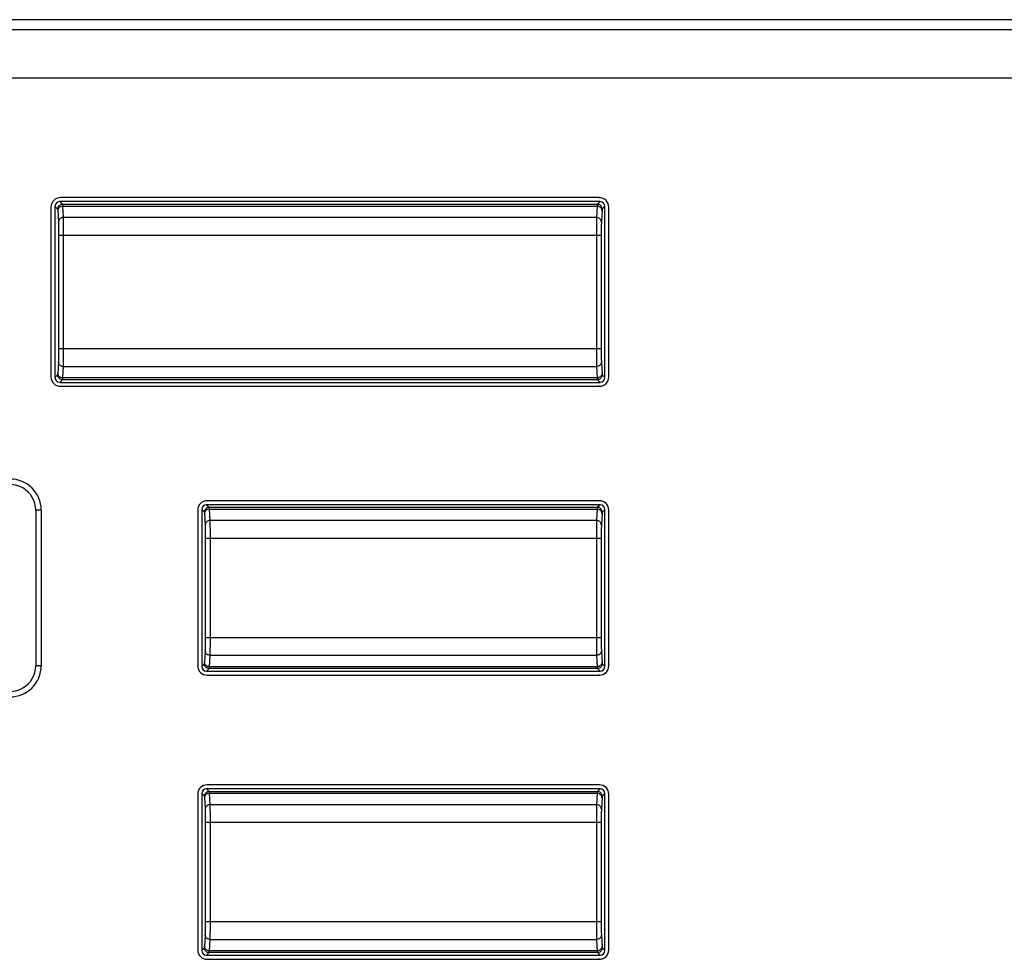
# Model space of a CAD drawing. Header units: millimetres. Extents: x 2431 to 3770, y -315 to 702.
# Tile 28 of 44: x 2837 to 2878, y -114 to -74. Entities that reach past the tile are written whole.
import ezdxf

# ---------------------------------------------------------------- set-up
doc = ezdxf.new("R2010")
doc.units = ezdxf.units.MM
doc.header["$LTSCALE"] = 65.395
doc.layers.add('57RB-40G1770DXF_CONTINUOUS_LINE', color=7, linetype='CONTINUOUS')
doc.layers.add('63FP-AG11570DXF_CONTINUOUS_LINE', color=7, linetype='CONTINUOUS')

msp = doc.modelspace()

# ---------------------------------------------------------------- linework, layer by layer
at = {"layer": '57RB-40G1770DXF_CONTINUOUS_LINE', "color": 7, "linetype": 'Continuous'}
for p, q in [((2838.176, -82.338), (2838.176, -89.572)), ((2838.176, -82.338), (2838.289, -82.451)), ((2861.21, -82.139), (2838.376, -82.139)), ((2838.376, -82.139), (2838.489, -82.251)), ((2838.489, -82.251), (2861.097, -82.251)), ((2838.495, -82.31), (2838.496, -82.329)), ((2838.496, -82.329), (2861.091, -82.329)), ((2838.496, -82.329), (2838.521, -82.811)), ((2861.091, -82.329), (2861.065, -82.811)), ((2861.21, -82.139), (2861.097, -82.251)), ((2861.41, -82.338), (2861.297, -82.451)), ((2861.41, -89.572), (2861.41, -82.338)), ((2838.296, -82.51), (2838.321, -83)), ((2838.323, -83.045), (2838.324, -83.081)), ((2838.324, -83.081), (2838.325, -83.119)), ((2838.325, -83.119), (2838.326, -83.18)), ((2838.326, -83.18), (2838.327, -83.242)), ((2861.065, -82.811), (2838.521, -82.811)), ((2838.521, -82.811), (2838.522, -82.828)), ((2838.522, -82.828), (2838.523, -82.87)), ((2838.523, -82.87), (2838.524, -82.918)), ((2838.524, -82.918), (2838.525, -82.97)), ((2838.525, -82.97), (2838.526, -83.051)), ((2838.526, -83.051), (2838.527, -83.133)), ((2838.527, -83.133), (2838.527, -83.246)), ((2838.327, -83.242), (2838.327, -83.327)), ((2838.327, -83.327), (2838.328, -83.416)), ((2838.328, -83.416), (2838.328, -83.515)), ((2838.328, -83.515), (2838.328, -88.342)), ((2861.258, -83.569), (2838.328, -83.569)), ((2838.527, -83.246), (2838.528, -83.364)), ((2838.528, -83.364), (2838.528, -83.496)), ((2838.528, -83.496), (2838.528, -88.342)), ((2861.058, -83.569), (2861.058, -88.433)), ((2861.258, -83.569), (2861.258, -88.411)), ((2838.328, -88.545), (2838.327, -88.625)), ((2838.328, -88.342), (2861.258, -88.342)), ((2838.328, -88.342), (2838.328, -88.45)), ((2838.328, -88.45), (2838.328, -88.545)), ((2838.528, -88.613), (2838.527, -88.72)), ((2838.528, -88.342), (2838.528, -88.487)), ((2838.528, -88.487), (2838.528, -88.613)), ((2861.058, -88.433), (2861.059, -88.602)), ((2861.258, -88.411), (2861.259, -88.537)), ((2838.324, -88.841), (2838.323, -88.867)), ((2838.325, -88.798), (2838.324, -88.841)), ((2838.326, -88.692), (2838.325, -88.749)), ((2838.325, -88.749), (2838.325, -88.798)), ((2838.327, -88.625), (2838.326, -88.692)), ((2838.524, -89.008), (2838.523, -89.042)), ((2838.525, -88.95), (2838.524, -89.008)), ((2838.526, -88.809), (2838.525, -88.885)), ((2838.525, -88.885), (2838.525, -88.95)), ((2838.527, -88.72), (2838.526, -88.809)), ((2861.265, -88.911), (2861.291, -89.402)), ((2838.521, -89.1), (2838.496, -89.582)), ((2838.521, -89.1), (2861.065, -89.1)), ((2861.065, -89.1), (2861.091, -89.582)), ((2838.289, -89.46), (2838.176, -89.572)), ((2838.489, -89.66), (2838.376, -89.772)), ((2838.376, -89.772), (2861.21, -89.772)), ((2861.097, -89.66), (2838.489, -89.66)), ((2861.091, -89.582), (2838.496, -89.582)), ((2861.097, -89.66), (2861.21, -89.772)), ((2861.297, -89.46), (2861.41, -89.572)), ((2844.376, -95.138), (2844.376, -101.772)), ((2844.376, -95.138), (2844.489, -95.251)), ((2861.21, -94.939), (2844.576, -94.939)), ((2844.576, -94.939), (2844.689, -95.051)), ((2844.689, -95.051), (2861.097, -95.051)), ((2844.695, -95.11), (2844.696, -95.129)), ((2844.696, -95.129), (2861.091, -95.129)), ((2844.696, -95.129), (2844.721, -95.611)), ((2861.091, -95.129), (2861.065, -95.611)), ((2861.21, -94.939), (2861.097, -95.051)), ((2861.41, -95.138), (2861.297, -95.251)), ((2861.41, -101.772), (2861.41, -95.138)), ((2844.496, -95.31), (2844.521, -95.8)), ((2861.065, -95.611), (2844.721, -95.611)), ((2844.721, -95.611), (2844.722, -95.628)), ((2844.722, -95.628), (2844.723, -95.67)), ((2844.723, -95.67), (2844.724, -95.718)), ((2844.523, -95.845), (2844.524, -95.881)), ((2844.524, -95.881), (2844.525, -95.919)), ((2844.525, -95.919), (2844.526, -95.98)), ((2844.526, -95.98), (2844.527, -96.042)), ((2844.527, -96.042), (2844.527, -96.127)), ((2844.724, -95.718), (2844.725, -95.77)), ((2844.725, -95.77), (2844.726, -95.851)), ((2844.726, -95.851), (2844.727, -95.933)), ((2844.727, -95.933), (2844.727, -96.046)), ((2844.727, -96.046), (2844.728, -96.164)), ((2844.527, -96.127), (2844.528, -96.216)), ((2844.528, -96.216), (2844.528, -96.315)), ((2844.528, -96.315), (2844.528, -100.542)), ((2861.258, -96.369), (2844.528, -96.369)), ((2844.728, -96.164), (2844.728, -96.296)), ((2844.728, -96.296), (2844.728, -100.542)), ((2861.058, -96.369), (2861.058, -100.633)), ((2861.258, -96.369), (2861.258, -100.611)), ((2844.528, -100.542), (2861.258, -100.542)), ((2844.528, -100.542), (2844.528, -100.65)), ((2844.528, -100.65), (2844.528, -100.745)), ((2844.728, -100.542), (2844.728, -100.687)), ((2861.058, -100.633), (2861.059, -100.802)), ((2861.258, -100.611), (2861.259, -100.737)), ((2844.524, -101.041), (2844.523, -101.067)), ((2844.525, -100.998), (2844.524, -101.041)), ((2844.526, -100.892), (2844.525, -100.949)), ((2844.525, -100.949), (2844.525, -100.998)), ((2844.527, -100.825), (2844.526, -100.892)), ((2844.528, -100.745), (2844.527, -100.825)), ((2844.726, -101.009), (2844.725, -101.085)), ((2844.725, -101.085), (2844.725, -101.15)), ((2844.727, -100.92), (2844.726, -101.009)), ((2844.728, -100.813), (2844.727, -100.92)), ((2844.728, -100.687), (2844.728, -100.813)), ((2844.721, -101.3), (2844.696, -101.782)), ((2844.721, -101.3), (2861.065, -101.3)), ((2844.724, -101.208), (2844.723, -101.242)), ((2844.725, -101.15), (2844.724, -101.208)), ((2861.065, -101.3), (2861.091, -101.782)), ((2861.265, -101.111), (2861.291, -101.602)), ((2844.489, -101.66), (2844.376, -101.772)), ((2844.689, -101.86), (2844.576, -101.972)), ((2861.097, -101.86), (2844.689, -101.86)), ((2861.091, -101.782), (2844.696, -101.782)), ((2861.097, -101.86), (2861.21, -101.972)), ((2861.297, -101.66), (2861.41, -101.772)), ((2844.576, -101.972), (2861.21, -101.972)), ((2844.376, -107.138), (2844.376, -113.772)), ((2844.376, -107.138), (2844.489, -107.251)), ((2844.496, -107.31), (2844.521, -107.8)), ((2861.21, -106.939), (2844.576, -106.939)), ((2844.576, -106.939), (2844.689, -107.051)), ((2844.689, -107.051), (2861.097, -107.051)), ((2844.695, -107.11), (2844.696, -107.129)), ((2844.696, -107.129), (2861.091, -107.129)), ((2844.696, -107.129), (2844.721, -107.611)), ((2861.091, -107.129), (2861.065, -107.611)), ((2861.21, -106.939), (2861.097, -107.051)), ((2861.41, -107.138), (2861.297, -107.251)), ((2861.41, -113.772), (2861.41, -107.138)), ((2861.065, -107.611), (2844.721, -107.611)), ((2844.721, -107.611), (2844.722, -107.628)), ((2844.722, -107.628), (2844.723, -107.67)), ((2844.723, -107.67), (2844.724, -107.718)), ((2844.724, -107.718), (2844.725, -107.77)), ((2844.523, -107.845), (2844.524, -107.881)), ((2844.524, -107.881), (2844.525, -107.919)), ((2844.525, -107.919), (2844.526, -107.98)), ((2844.526, -107.98), (2844.527, -108.042)), ((2844.527, -108.042), (2844.527, -108.127)), ((2844.527, -108.127), (2844.528, -108.216)), ((2844.725, -107.77), (2844.726, -107.851)), ((2844.726, -107.851), (2844.727, -107.933)), ((2844.727, -107.933), (2844.727, -108.046)), ((2844.727, -108.046), (2844.728, -108.164)), ((2844.728, -108.164), (2844.728, -108.296)), ((2844.528, -108.216), (2844.528, -108.315)), ((2844.528, -108.315), (2844.528, -112.542)), ((2861.258, -108.369), (2844.528, -108.369)), ((2844.728, -108.296), (2844.728, -112.542)), ((2861.058, -108.369), (2861.058, -112.633)), ((2861.258, -108.369), (2861.258, -112.611)), ((2844.528, -112.745), (2844.527, -112.825)), ((2844.528, -112.542), (2861.258, -112.542)), ((2844.528, -112.542), (2844.528, -112.65)), ((2844.528, -112.65), (2844.528, -112.745)), ((2844.728, -112.542), (2844.728, -112.687)), ((2844.728, -112.687), (2844.728, -112.813)), ((2861.058, -112.633), (2861.059, -112.802)), ((2861.258, -112.611), (2861.259, -112.737)), ((2844.524, -113.041), (2844.523, -113.067)), ((2844.525, -112.998), (2844.524, -113.041)), ((2844.526, -112.892), (2844.525, -112.949)), ((2844.525, -112.949), (2844.525, -112.998)), ((2844.527, -112.825), (2844.526, -112.892)), ((2844.725, -113.15), (2844.724, -113.208)), ((2844.726, -113.009), (2844.725, -113.085)), ((2844.725, -113.085), (2844.725, -113.15)), ((2844.727, -112.92), (2844.726, -113.009)), ((2844.728, -112.813), (2844.727, -112.92)), ((2861.265, -113.111), (2861.291, -113.602)), ((2844.721, -113.3), (2844.696, -113.782)), ((2844.721, -113.3), (2861.065, -113.3)), ((2844.724, -113.208), (2844.723, -113.242)), ((2861.065, -113.3), (2861.091, -113.782)), ((2844.489, -113.66), (2844.376, -113.772)), ((2844.689, -113.86), (2844.576, -113.972)), ((2844.576, -113.972), (2861.21, -113.972)), ((2861.097, -113.86), (2844.689, -113.86)), ((2861.091, -113.782), (2844.696, -113.782)), ((2861.097, -113.86), (2861.21, -113.972)), ((2861.297, -113.66), (2861.41, -113.772))]:
    msp.add_line(p, q, dxfattribs=at)
for points in [[(2838.489, -82.251), (2838.454, -82.254), (2838.421, -82.264), (2838.389, -82.278), (2838.361, -82.298), (2838.336, -82.323), (2838.316, -82.351), (2838.301, -82.383), (2838.292, -82.417), (2838.289, -82.451)], [(2838.496, -82.329), (2838.461, -82.332), (2838.428, -82.341), (2838.396, -82.355), (2838.368, -82.374), (2838.343, -82.397), (2838.323, -82.424), (2838.308, -82.454), (2838.299, -82.486), (2838.296, -82.519)], [(2838.489, -82.251), (2838.49, -82.253), (2838.491, -82.256), (2838.491, -82.26), (2838.492, -82.264), (2838.492, -82.27), (2838.493, -82.277), (2838.494, -82.284), (2838.494, -82.292), (2838.495, -82.301), (2838.495, -82.31)], [(2861.097, -82.251), (2861.097, -82.253), (2861.096, -82.255), (2861.096, -82.258), (2861.095, -82.262), (2861.094, -82.267), (2861.094, -82.273), (2861.093, -82.28), (2861.093, -82.288), (2861.092, -82.297), (2861.092, -82.307), (2861.091, -82.317), (2861.091, -82.329)], [(2861.29, -82.519), (2861.287, -82.486), (2861.278, -82.454), (2861.263, -82.424), (2861.243, -82.397), (2861.219, -82.374), (2861.19, -82.355), (2861.159, -82.341), (2861.125, -82.332), (2861.091, -82.329)], [(2861.297, -82.451), (2861.294, -82.417), (2861.285, -82.383), (2861.27, -82.351), (2861.25, -82.323), (2861.226, -82.298), (2861.197, -82.278), (2861.166, -82.264), (2861.132, -82.254), (2861.097, -82.251)], [(2838.289, -82.451), (2838.29, -82.453), (2838.291, -82.455), (2838.291, -82.458), (2838.292, -82.463), (2838.292, -82.468), (2838.293, -82.474), (2838.294, -82.48), (2838.294, -82.487), (2838.295, -82.494), (2838.295, -82.502), (2838.296, -82.51)], [(2861.297, -82.451), (2861.297, -82.452), (2861.296, -82.454), (2861.296, -82.457), (2861.295, -82.461), (2861.294, -82.465), (2861.294, -82.47), (2861.293, -82.476), (2861.293, -82.483), (2861.292, -82.491), (2861.292, -82.499), (2861.291, -82.509), (2861.265, -83)], [(2838.521, -82.811), (2838.486, -82.814), (2838.453, -82.823), (2838.421, -82.837), (2838.393, -82.856), (2838.368, -82.879), (2838.348, -82.906), (2838.333, -82.936), (2838.324, -82.968), (2838.321, -83)], [(2838.321, -83), (2838.322, -83.014), (2838.322, -83.029), (2838.323, -83.045)], [(2861.065, -82.811), (2861.064, -82.84), (2861.064, -82.877), (2861.063, -82.921), (2861.062, -82.97), (2861.061, -83.024), (2861.06, -83.085), (2861.059, -83.227)], [(2861.265, -83), (2861.262, -82.968), (2861.253, -82.936), (2861.238, -82.906), (2861.218, -82.879), (2861.194, -82.856), (2861.165, -82.837), (2861.134, -82.823), (2861.1, -82.814), (2861.065, -82.811)], [(2861.265, -83), (2861.264, -83.023), (2861.263, -83.051), (2861.263, -83.083), (2861.262, -83.119), (2861.261, -83.16), (2861.26, -83.206), (2861.259, -83.313)], [(2861.059, -83.227), (2861.059, -83.306), (2861.059, -83.39), (2861.058, -83.569)], [(2861.259, -83.313), (2861.259, -83.372), (2861.259, -83.434), (2861.258, -83.569)], [(2861.059, -88.602), (2861.059, -88.679), (2861.06, -88.749), (2861.061, -88.874)], [(2861.259, -88.537), (2861.259, -88.594), (2861.26, -88.647), (2861.261, -88.741)], [(2838.321, -88.911), (2838.295, -89.404), (2838.295, -89.415), (2838.294, -89.424), (2838.293, -89.432), (2838.293, -89.439), (2838.292, -89.444), (2838.292, -89.449), (2838.291, -89.453), (2838.291, -89.455), (2838.29, -89.458), (2838.29, -89.459), (2838.289, -89.46)], [(2838.323, -88.867), (2838.322, -88.89), (2838.322, -88.901), (2838.321, -88.911)], [(2838.521, -89.1), (2838.486, -89.097), (2838.453, -89.088), (2838.421, -89.074), (2838.393, -89.055), (2838.368, -89.032), (2838.348, -89.005), (2838.333, -88.975), (2838.324, -88.943), (2838.321, -88.911)], [(2861.061, -88.874), (2861.062, -88.929), (2861.062, -88.979), (2861.063, -89.026), (2861.064, -89.067), (2861.065, -89.1)], [(2861.265, -88.911), (2861.262, -88.943), (2861.253, -88.975), (2861.238, -89.005), (2861.218, -89.032), (2861.194, -89.055), (2861.165, -89.074), (2861.134, -89.088), (2861.1, -89.097), (2861.065, -89.1)], [(2861.261, -88.741), (2861.262, -88.783), (2861.262, -88.82), (2861.263, -88.854), (2861.264, -88.884), (2861.265, -88.911)], [(2838.496, -89.582), (2838.461, -89.579), (2838.428, -89.57), (2838.396, -89.556), (2838.368, -89.537), (2838.343, -89.514), (2838.323, -89.487), (2838.308, -89.457), (2838.299, -89.425), (2838.296, -89.392)], [(2838.523, -89.042), (2838.522, -89.073), (2838.522, -89.087), (2838.521, -89.1)], [(2861.29, -89.392), (2861.287, -89.425), (2861.278, -89.457), (2861.263, -89.487), (2861.243, -89.514), (2861.219, -89.537), (2861.19, -89.556), (2861.159, -89.57), (2861.125, -89.579), (2861.091, -89.582)], [(2861.291, -89.402), (2861.292, -89.412), (2861.292, -89.42), (2861.293, -89.428), (2861.293, -89.435), (2861.294, -89.441), (2861.294, -89.446), (2861.295, -89.45), (2861.296, -89.454), (2861.296, -89.457), (2861.297, -89.459), (2861.297, -89.46)], [(2838.489, -89.66), (2838.454, -89.656), (2838.421, -89.647), (2838.389, -89.633), (2838.361, -89.613), (2838.336, -89.588), (2838.316, -89.56), (2838.301, -89.528), (2838.292, -89.494), (2838.289, -89.46)], [(2838.496, -89.582), (2838.495, -89.596), (2838.495, -89.608), (2838.494, -89.619), (2838.493, -89.628), (2838.493, -89.635), (2838.492, -89.642), (2838.492, -89.647), (2838.491, -89.651), (2838.491, -89.655), (2838.49, -89.657), (2838.49, -89.659), (2838.489, -89.66)], [(2861.091, -89.582), (2861.091, -89.594), (2861.092, -89.604), (2861.092, -89.614), (2861.093, -89.623), (2861.093, -89.631), (2861.094, -89.638), (2861.094, -89.644), (2861.095, -89.649), (2861.096, -89.653), (2861.096, -89.656), (2861.097, -89.658), (2861.097, -89.66)], [(2861.297, -89.46), (2861.294, -89.494), (2861.285, -89.528), (2861.27, -89.56), (2861.25, -89.588), (2861.226, -89.613), (2861.197, -89.633), (2861.166, -89.647), (2861.132, -89.656), (2861.097, -89.66)], [(2844.689, -95.051), (2844.654, -95.054), (2844.621, -95.064), (2844.589, -95.078), (2844.561, -95.098), (2844.536, -95.123), (2844.516, -95.151), (2844.501, -95.183), (2844.492, -95.217), (2844.489, -95.251)], [(2844.489, -95.251), (2844.49, -95.253), (2844.491, -95.255), (2844.491, -95.258), (2844.492, -95.263), (2844.492, -95.268), (2844.493, -95.274), (2844.494, -95.28), (2844.494, -95.287), (2844.495, -95.294), (2844.495, -95.302), (2844.496, -95.31)], [(2844.696, -95.129), (2844.661, -95.132), (2844.628, -95.141), (2844.596, -95.155), (2844.568, -95.174), (2844.543, -95.197), (2844.523, -95.224), (2844.508, -95.254), (2844.499, -95.286), (2844.496, -95.319)], [(2844.689, -95.051), (2844.69, -95.053), (2844.691, -95.056), (2844.691, -95.06), (2844.692, -95.064), (2844.692, -95.07), (2844.693, -95.077), (2844.694, -95.084), (2844.694, -95.092), (2844.695, -95.101), (2844.695, -95.11)], [(2861.097, -95.051), (2861.097, -95.053), (2861.096, -95.055), (2861.096, -95.058), (2861.095, -95.062), (2861.094, -95.067), (2861.094, -95.073), (2861.093, -95.08), (2861.093, -95.088), (2861.092, -95.097), (2861.092, -95.107), (2861.091, -95.117), (2861.091, -95.129)], [(2861.29, -95.319), (2861.287, -95.286), (2861.278, -95.254), (2861.263, -95.224), (2861.243, -95.197), (2861.219, -95.174), (2861.19, -95.155), (2861.159, -95.141), (2861.125, -95.132), (2861.091, -95.129)], [(2861.297, -95.251), (2861.294, -95.217), (2861.285, -95.183), (2861.27, -95.151), (2861.25, -95.123), (2861.226, -95.098), (2861.197, -95.078), (2861.166, -95.064), (2861.132, -95.054), (2861.097, -95.051)], [(2861.297, -95.251), (2861.297, -95.252), (2861.296, -95.254), (2861.296, -95.257), (2861.295, -95.261), (2861.294, -95.265), (2861.294, -95.27), (2861.293, -95.276), (2861.293, -95.283), (2861.292, -95.291), (2861.292, -95.299), (2861.291, -95.309), (2861.265, -95.8)], [(2844.721, -95.611), (2844.686, -95.614), (2844.653, -95.623), (2844.621, -95.637), (2844.593, -95.656), (2844.568, -95.679), (2844.548, -95.706), (2844.533, -95.736), (2844.524, -95.768), (2844.521, -95.8)], [(2861.065, -95.611), (2861.064, -95.64), (2861.064, -95.677), (2861.063, -95.721), (2861.062, -95.77), (2861.061, -95.824), (2861.06, -95.885), (2861.059, -96.027)], [(2861.265, -95.8), (2861.262, -95.768), (2861.253, -95.736), (2861.238, -95.706), (2861.218, -95.679), (2861.194, -95.656), (2861.165, -95.637), (2861.134, -95.623), (2861.1, -95.614), (2861.065, -95.611)], [(2844.521, -95.8), (2844.522, -95.814), (2844.522, -95.829), (2844.523, -95.845)], [(2861.059, -96.027), (2861.059, -96.106), (2861.059, -96.19), (2861.058, -96.369)], [(2861.265, -95.8), (2861.264, -95.823), (2861.263, -95.851), (2861.263, -95.883), (2861.262, -95.919), (2861.261, -95.96), (2861.26, -96.006), (2861.259, -96.113)], [(2861.259, -96.113), (2861.259, -96.172), (2861.259, -96.234), (2861.258, -96.369)], [(2844.523, -101.067), (2844.522, -101.09), (2844.522, -101.101), (2844.521, -101.111)], [(2861.059, -100.802), (2861.059, -100.879), (2861.06, -100.949), (2861.061, -101.074)], [(2861.061, -101.074), (2861.062, -101.129), (2861.062, -101.179), (2861.063, -101.226), (2861.064, -101.267), (2861.065, -101.3)], [(2861.259, -100.737), (2861.259, -100.794), (2861.26, -100.847), (2861.261, -100.941)], [(2861.261, -100.941), (2861.262, -100.983), (2861.262, -101.02), (2861.263, -101.054), (2861.264, -101.084), (2861.265, -101.111)], [(2844.521, -101.111), (2844.495, -101.604), (2844.495, -101.615), (2844.494, -101.624), (2844.493, -101.632), (2844.493, -101.639), (2844.492, -101.644), (2844.492, -101.649), (2844.491, -101.653), (2844.491, -101.655), (2844.49, -101.658), (2844.49, -101.659), (2844.489, -101.66)], [(2844.721, -101.3), (2844.686, -101.297), (2844.653, -101.288), (2844.621, -101.274), (2844.593, -101.255), (2844.568, -101.232), (2844.548, -101.205), (2844.533, -101.175), (2844.524, -101.143), (2844.521, -101.111)], [(2844.723, -101.242), (2844.722, -101.273), (2844.722, -101.287), (2844.721, -101.3)], [(2861.265, -101.111), (2861.262, -101.143), (2861.253, -101.175), (2861.238, -101.205), (2861.218, -101.232), (2861.194, -101.255), (2861.165, -101.274), (2861.134, -101.288), (2861.1, -101.297), (2861.065, -101.3)], [(2844.689, -101.86), (2844.654, -101.856), (2844.621, -101.847), (2844.589, -101.833), (2844.561, -101.813), (2844.536, -101.788), (2844.516, -101.76), (2844.501, -101.728), (2844.492, -101.694), (2844.489, -101.66)], [(2844.696, -101.782), (2844.661, -101.779), (2844.628, -101.77), (2844.596, -101.756), (2844.568, -101.737), (2844.543, -101.714), (2844.523, -101.687), (2844.508, -101.657), (2844.499, -101.625), (2844.496, -101.592)], [(2844.696, -101.782), (2844.695, -101.796), (2844.695, -101.808), (2844.694, -101.819), (2844.693, -101.828), (2844.693, -101.835), (2844.692, -101.842), (2844.692, -101.847), (2844.691, -101.851), (2844.691, -101.855), (2844.69, -101.857), (2844.69, -101.859), (2844.689, -101.86)], [(2861.29, -101.592), (2861.287, -101.625), (2861.278, -101.657), (2861.263, -101.687), (2861.243, -101.714), (2861.219, -101.737), (2861.19, -101.756), (2861.159, -101.77), (2861.125, -101.779), (2861.091, -101.782)], [(2861.091, -101.782), (2861.091, -101.794), (2861.092, -101.804), (2861.092, -101.814), (2861.093, -101.823), (2861.093, -101.831), (2861.094, -101.838), (2861.094, -101.844), (2861.095, -101.849), (2861.096, -101.853), (2861.096, -101.856), (2861.097, -101.858), (2861.097, -101.86)], [(2861.297, -101.66), (2861.294, -101.694), (2861.285, -101.728), (2861.27, -101.76), (2861.25, -101.788), (2861.226, -101.813), (2861.197, -101.833), (2861.166, -101.847), (2861.132, -101.856), (2861.097, -101.86)], [(2861.291, -101.602), (2861.292, -101.612), (2861.292, -101.62), (2861.293, -101.628), (2861.293, -101.635), (2861.294, -101.641), (2861.294, -101.646), (2861.295, -101.65), (2861.296, -101.654), (2861.296, -101.657), (2861.297, -101.659), (2861.297, -101.66)], [(2844.689, -107.051), (2844.654, -107.054), (2844.621, -107.064), (2844.589, -107.078), (2844.561, -107.098), (2844.536, -107.123), (2844.516, -107.151), (2844.501, -107.183), (2844.492, -107.217), (2844.489, -107.251)], [(2844.489, -107.251), (2844.49, -107.253), (2844.491, -107.255), (2844.491, -107.258), (2844.492, -107.263), (2844.492, -107.268), (2844.493, -107.274), (2844.494, -107.28), (2844.494, -107.287), (2844.495, -107.294), (2844.495, -107.302), (2844.496, -107.31)], [(2844.696, -107.129), (2844.661, -107.132), (2844.628, -107.141), (2844.596, -107.155), (2844.568, -107.174), (2844.543, -107.197), (2844.523, -107.224), (2844.508, -107.254), (2844.499, -107.286), (2844.496, -107.319)], [(2844.689, -107.051), (2844.69, -107.053), (2844.691, -107.056), (2844.691, -107.06), (2844.692, -107.064), (2844.692, -107.07), (2844.693, -107.077), (2844.694, -107.084), (2844.694, -107.092), (2844.695, -107.101), (2844.695, -107.11)], [(2861.097, -107.051), (2861.097, -107.053), (2861.096, -107.055), (2861.096, -107.058), (2861.095, -107.062), (2861.094, -107.067), (2861.094, -107.073), (2861.093, -107.08), (2861.093, -107.088), (2861.092, -107.097), (2861.092, -107.107), (2861.091, -107.117), (2861.091, -107.129)], [(2861.29, -107.319), (2861.287, -107.286), (2861.278, -107.254), (2861.263, -107.224), (2861.243, -107.197), (2861.219, -107.174), (2861.19, -107.155), (2861.159, -107.141), (2861.125, -107.132), (2861.091, -107.129)], [(2861.297, -107.251), (2861.294, -107.217), (2861.285, -107.183), (2861.27, -107.151), (2861.25, -107.123), (2861.226, -107.098), (2861.197, -107.078), (2861.166, -107.064), (2861.132, -107.054), (2861.097, -107.051)], [(2861.297, -107.251), (2861.297, -107.252), (2861.296, -107.254), (2861.296, -107.257), (2861.295, -107.261), (2861.294, -107.265), (2861.294, -107.27), (2861.293, -107.276), (2861.293, -107.283), (2861.292, -107.291), (2861.292, -107.299), (2861.291, -107.309), (2861.265, -107.8)], [(2844.721, -107.611), (2844.686, -107.614), (2844.653, -107.623), (2844.621, -107.637), (2844.593, -107.656), (2844.568, -107.679), (2844.548, -107.706), (2844.533, -107.736), (2844.524, -107.768), (2844.521, -107.8)], [(2861.065, -107.611), (2861.064, -107.64), (2861.064, -107.677), (2861.063, -107.721), (2861.062, -107.77), (2861.061, -107.824), (2861.06, -107.885), (2861.059, -108.027)], [(2861.265, -107.8), (2861.262, -107.768), (2861.253, -107.736), (2861.238, -107.706), (2861.218, -107.679), (2861.194, -107.656), (2861.165, -107.637), (2861.134, -107.623), (2861.1, -107.614), (2861.065, -107.611)], [(2844.521, -107.8), (2844.522, -107.814), (2844.522, -107.829), (2844.523, -107.845)], [(2861.059, -108.027), (2861.059, -108.106), (2861.059, -108.19), (2861.058, -108.369)], [(2861.259, -108.113), (2861.259, -108.172), (2861.259, -108.234), (2861.258, -108.369)], [(2861.265, -107.8), (2861.264, -107.823), (2861.263, -107.851), (2861.263, -107.883), (2861.262, -107.919), (2861.261, -107.96), (2861.26, -108.006), (2861.259, -108.113)], [(2861.259, -112.737), (2861.259, -112.794), (2861.26, -112.847), (2861.261, -112.941)], [(2844.521, -113.111), (2844.495, -113.604), (2844.495, -113.615), (2844.494, -113.624), (2844.493, -113.632), (2844.493, -113.639), (2844.492, -113.644), (2844.492, -113.649), (2844.491, -113.653), (2844.491, -113.655), (2844.49, -113.658), (2844.49, -113.659), (2844.489, -113.66)], [(2844.523, -113.067), (2844.522, -113.09), (2844.522, -113.101), (2844.521, -113.111)], [(2844.721, -113.3), (2844.686, -113.297), (2844.653, -113.288), (2844.621, -113.274), (2844.593, -113.255), (2844.568, -113.232), (2844.548, -113.205), (2844.533, -113.175), (2844.524, -113.143), (2844.521, -113.111)], [(2861.059, -112.802), (2861.059, -112.879), (2861.06, -112.949), (2861.061, -113.074)], [(2861.061, -113.074), (2861.062, -113.129), (2861.062, -113.179), (2861.063, -113.226), (2861.064, -113.267), (2861.065, -113.3)], [(2861.265, -113.111), (2861.262, -113.143), (2861.253, -113.175), (2861.238, -113.205), (2861.218, -113.232), (2861.194, -113.255), (2861.165, -113.274), (2861.134, -113.288), (2861.1, -113.297), (2861.065, -113.3)], [(2861.261, -112.941), (2861.262, -112.983), (2861.262, -113.02), (2861.263, -113.054), (2861.264, -113.084), (2861.265, -113.111)], [(2844.723, -113.242), (2844.722, -113.273), (2844.722, -113.287), (2844.721, -113.3)], [(2844.689, -113.86), (2844.654, -113.856), (2844.621, -113.847), (2844.589, -113.833), (2844.561, -113.813), (2844.536, -113.788), (2844.516, -113.76), (2844.501, -113.728), (2844.492, -113.694), (2844.489, -113.66)], [(2844.696, -113.782), (2844.661, -113.779), (2844.628, -113.77), (2844.596, -113.756), (2844.568, -113.737), (2844.543, -113.714), (2844.523, -113.687), (2844.508, -113.657), (2844.499, -113.625), (2844.496, -113.592)], [(2844.696, -113.782), (2844.695, -113.796), (2844.695, -113.808), (2844.694, -113.819), (2844.693, -113.828), (2844.693, -113.835), (2844.692, -113.842), (2844.692, -113.847), (2844.691, -113.851), (2844.691, -113.855), (2844.69, -113.857), (2844.69, -113.859), (2844.689, -113.86)], [(2861.29, -113.592), (2861.287, -113.625), (2861.278, -113.657), (2861.263, -113.687), (2861.243, -113.714), (2861.219, -113.737), (2861.19, -113.756), (2861.159, -113.77), (2861.125, -113.779), (2861.091, -113.782)], [(2861.091, -113.782), (2861.091, -113.794), (2861.092, -113.804), (2861.092, -113.814), (2861.093, -113.823), (2861.093, -113.831), (2861.094, -113.838), (2861.094, -113.844), (2861.095, -113.849), (2861.096, -113.853), (2861.096, -113.856), (2861.097, -113.858), (2861.097, -113.86)], [(2861.297, -113.66), (2861.294, -113.694), (2861.285, -113.728), (2861.27, -113.76), (2861.25, -113.788), (2861.226, -113.813), (2861.197, -113.833), (2861.166, -113.847), (2861.132, -113.856), (2861.097, -113.86)], [(2861.291, -113.602), (2861.292, -113.612), (2861.292, -113.62), (2861.293, -113.628), (2861.293, -113.635), (2861.294, -113.641), (2861.294, -113.646), (2861.295, -113.65), (2861.296, -113.654), (2861.296, -113.657), (2861.297, -113.659), (2861.297, -113.66)]]:
    msp.add_lwpolyline(points, dxfattribs=at)
for centre, major_axis, start_param, end_param in [((2838.376, -82.339), (0.141, -0.141), 2.539291, 3.926839), ((2838.376, -82.339), (-0.141, 0.141), -0.785246, -0.602302), ((2861.21, -82.339), (0.141, 0.141), -0.785246, 0.785246), ((2838.376, -89.572), (0.141, 0.141), -3.926839, -2.356347), ((2861.21, -89.572), (0.141, -0.141), -0.785246, 0.785246), ((2844.576, -95.139), (0.141, -0.141), 2.356347, 3.926839), ((2861.21, -95.139), (0.141, 0.141), -0.785246, 0.785246), ((2844.576, -101.772), (0.141, 0.141), -3.926839, -2.356347), ((2861.21, -101.772), (0.141, -0.141), -0.785246, 0.785246), ((2844.576, -107.139), (0.141, -0.141), 2.356347, 3.926839), ((2861.21, -107.139), (0.141, 0.141), -0.785246, 0.785246), ((2844.576, -113.772), (0.141, 0.141), 2.356347, 3.926839), ((2861.21, -113.772), (0.141, -0.141), -0.785246, 0.785246)]:
    msp.add_ellipse(centre, major_axis=major_axis, ratio=0.999695, start_param=start_param, end_param=end_param, dxfattribs=at)
at = {"layer": '63FP-AG11570DXF_CONTINUOUS_LINE', "color": 7, "linetype": 'Continuous'}
for p, q in [((2935.694, -74.455), (2508.093, -74.455)), ((2771.013, -74.874), (2935.135, -74.874)), ((2936.265, -76.927), (2771.103, -76.927)), ((2838.008, -82.37), (2838.008, -89.54)), ((2838.026, -82.388), (2838.008, -82.37)), ((2861.178, -81.971), (2838.408, -81.971)), ((2838.426, -81.988), (2838.408, -81.971)), ((2861.178, -81.971), (2861.161, -81.988)), ((2861.578, -82.37), (2861.561, -82.388)), ((2861.578, -89.54), (2861.578, -82.37)), ((2838.008, -89.54), (2838.026, -89.523)), ((2861.578, -89.54), (2861.561, -89.523)), ((2838.408, -89.94), (2838.426, -89.923)), ((2838.408, -89.94), (2861.178, -89.94)), ((2861.178, -89.94), (2861.161, -89.923)), ((2837.045, -94.404), (2836.938, -94.312)), ((2861.178, -94.771), (2844.608, -94.771)), ((2844.626, -94.788), (2844.608, -94.771)), ((2861.178, -94.771), (2861.161, -94.788)), ((2837.593, -95.17), (2837.362, -95.17)), ((2837.362, -95.17), (2837.362, -101.74)), ((2837.593, -95.17), (2837.593, -101.74)), ((2844.208, -95.17), (2844.208, -101.74)), ((2844.226, -95.188), (2844.208, -95.17)), ((2861.578, -95.17), (2861.561, -95.188)), ((2861.578, -101.74), (2861.578, -95.17)), ((2837.593, -101.74), (2837.362, -101.74)), ((2844.208, -101.74), (2844.226, -101.723)), ((2861.578, -101.74), (2861.561, -101.723)), ((2844.608, -102.14), (2844.626, -102.123)), ((2844.608, -102.14), (2861.178, -102.14)), ((2861.178, -102.14), (2861.161, -102.123)), ((2837.045, -102.507), (2837.137, -102.401)), ((2861.178, -106.771), (2844.608, -106.771)), ((2844.626, -106.788), (2844.608, -106.771)), ((2861.178, -106.771), (2861.161, -106.788)), ((2844.208, -107.17), (2844.208, -113.74)), ((2844.226, -107.188), (2844.208, -107.17)), ((2861.578, -107.17), (2861.561, -107.188)), ((2861.578, -113.74), (2861.578, -107.17)), ((2844.208, -113.74), (2844.226, -113.723)), ((2861.578, -113.74), (2861.561, -113.723)), ((2844.608, -114.14), (2844.626, -114.123)), ((2844.608, -114.14), (2861.178, -114.14)), ((2861.178, -114.14), (2861.161, -114.123))]:
    msp.add_line(p, q, dxfattribs=at)
for points in [[(2836.938, -94.312), (2836.819, -94.233), (2836.693, -94.17), (2836.561, -94.126), (2836.423, -94.098), (2836.278, -94.086)], [(2837.362, -95.17), (2837.351, -95.025), (2837.323, -94.887), (2837.279, -94.756), (2837.216, -94.63), (2837.137, -94.51), (2837.045, -94.404)], [(2837.137, -102.401), (2837.216, -102.281), (2837.279, -102.155), (2837.323, -102.024), (2837.351, -101.885), (2837.362, -101.74)], [(2836.278, -102.825), (2836.423, -102.813), (2836.561, -102.785), (2836.693, -102.741), (2836.819, -102.678), (2836.938, -102.599), (2837.045, -102.507)]]:
    msp.add_lwpolyline(points, dxfattribs=at)
for centre, start, end in [((2836.278, -95.17), 0, 90), ((2836.278, -101.74), 270, 360)]:
    msp.add_arc(centre, 1.315, start, end, dxfattribs=at)
for centre, major_axis, start_param, end_param in [((2838.408, -82.371), (-0.283, 0.283), -0.785246, 0.785246), ((2861.178, -82.371), (0.283, 0.283), -0.785246, 0.785246), ((2838.408, -89.54), (0.283, 0.283), 2.356347, 3.926839), ((2861.178, -89.54), (-0.283, 0.283), -3.926839, -2.356347), ((2844.608, -95.171), (0.283, -0.283), 2.356347, 3.926839), ((2861.178, -95.171), (0.283, 0.283), -0.785246, 0.785246), ((2844.608, -101.74), (0.283, 0.283), 2.356347, 3.926839), ((2861.178, -101.74), (-0.283, 0.283), -3.926839, -2.356347), ((2844.608, -107.171), (0.283, -0.283), 2.356347, 3.926839), ((2861.178, -107.171), (0.283, 0.283), -0.785246, 0.785246), ((2844.608, -113.74), (0.283, 0.283), 2.356347, 3.926839), ((2861.178, -113.74), (-0.283, 0.283), -3.926839, -2.356347)]:
    msp.add_ellipse(centre, major_axis=major_axis, ratio=0.999695, start_param=start_param, end_param=end_param, dxfattribs=at)

doc.saveas('drawing.dxf')
